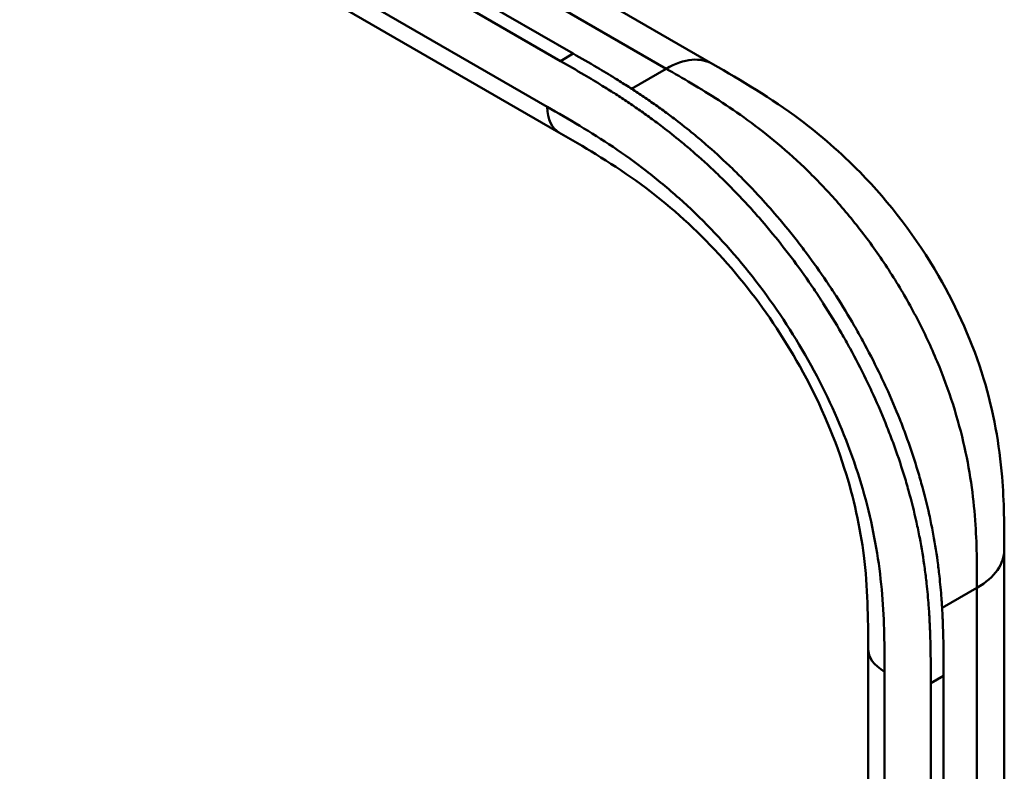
# Model space of a CAD drawing. Header units: millimetres. Extents: x 20 to 833, y 20 to 574.
# Tile 5 of 20: x 201 to 222, y 132 to 148. Entities that reach past the tile are written whole.
import ezdxf

# ---------------------------------------------------------------- set-up
doc = ezdxf.new("R2010")
doc.units = ezdxf.units.MM
doc.header["$LTSCALE"] = 2
doc.layers.add('Sichtbare Kanten(DIN)', color=7, linetype='Continuous', lineweight=50)
doc.layers.add('Sichtbare tangentiale Kanten(DIN)', color=7, linetype='Continuous', lineweight=50)

msp = doc.modelspace()

# ---------------------------------------------------------------- linework, layer by layer
at = {"layer": 'Sichtbare Kanten(DIN)'}
for p, q in [((168.293, 173.295), (213.243, 147.343)), ((212.969, 147.184), (168.019, 173.136)), ((175.241, 170.786), (216.232, 147.12)), ((212.935, 145.655), (171.944, 169.321)), ((216.232, 147.12), (216.232, 147.12)), ((212.935, 145.655), (212.935, 145.655)), ((222.475, 136.715), (222.475, 136.715)), ((219.558, 134.593), (219.558, 134.593)), ((219.558, 72.725), (219.558, 134.593)), ((221.174, 134.016), (221.174, 71.495)), ((220.9, 71.337), (220.9, 133.858))]:
    msp.add_line(p, q, dxfattribs=at)
for points, knots in [([(213.243, 147.343), (213.412, 147.245), (213.71, 147.073), (214.052, 146.867), (214.31, 146.707), (214.483, 146.596), (214.699, 146.454), (214.871, 146.337), (215.087, 146.185), (215.26, 146.059), (215.519, 145.864), (215.777, 145.659), (216.16, 145.335), (216.498, 145.029), (216.913, 144.623), (217.238, 144.281), (217.634, 143.832), (217.943, 143.457), (218.314, 142.971), (218.6, 142.568), (218.942, 142.049), (219.201, 141.624), (219.507, 141.08), (219.736, 140.637), (220, 140.077), (220.194, 139.624), (220.412, 139.054), (220.566, 138.598), (220.733, 138.03), (220.846, 137.578), (220.962, 137.021), (221.034, 136.582), (221.093, 136.097), (221.122, 135.78), (221.143, 135.468), (221.154, 135.262), (221.164, 135.007), (221.169, 134.805), (221.172, 134.556), (221.174, 134.309), (221.174, 134.114), (221.174, 134.016)], [-0.9999979, -0.9999979, -0.9999979, -0.9999979, -0.9583317, -0.927082, -0.9166655, -0.8958324, -0.8854159, -0.8645828, -0.8541662, -0.8333331, -0.8229166, -0.7916669, -0.7708339, -0.7291677, -0.7083346, -0.6666684, -0.6458353, -0.6041691, -0.583336, -0.5416698, -0.5208368, -0.4791706, -0.4583375, -0.4166713, -0.3958382, -0.354172, -0.3333389, -0.2916727, -0.2708396, -0.2291735, -0.2083404, -0.1666742, -0.1458411, -0.1145915, -0.1041749, -0.0833418, -0.0729253, -0.0520922, -0.0416756, -0.0208425, -0.0000095, -0.0000095, -0.0000095, -0.0000095]), ([(220.9, 133.858), (220.9, 133.955), (220.9, 134.151), (220.898, 134.398), (220.894, 134.647), (220.889, 134.848), (220.88, 135.103), (220.869, 135.309), (220.848, 135.622), (220.819, 135.938), (220.759, 136.423), (220.687, 136.862), (220.572, 137.419), (220.459, 137.871), (220.292, 138.44), (220.137, 138.896), (219.919, 139.465), (219.726, 139.918), (219.461, 140.479), (219.233, 140.922), (218.927, 141.465), (218.668, 141.891), (218.326, 142.409), (218.04, 142.812), (217.668, 143.299), (217.36, 143.674), (216.964, 144.122), (216.638, 144.465), (216.223, 144.871), (215.886, 145.177), (215.502, 145.501), (215.244, 145.705), (214.986, 145.901), (214.813, 146.026), (214.597, 146.178), (214.424, 146.296), (214.209, 146.438), (214.036, 146.548), (213.778, 146.709), (213.435, 146.915), (213.138, 147.087), (212.969, 147.184)], [0.0000095, 0.0000095, 0.0000095, 0.0000095, 0.0208425, 0.0416756, 0.0520922, 0.0729253, 0.0833418, 0.1041749, 0.1145915, 0.1458411, 0.1666742, 0.2083404, 0.2291735, 0.2708396, 0.2916727, 0.3333389, 0.354172, 0.3958382, 0.4166713, 0.4583375, 0.4791706, 0.5208368, 0.5416698, 0.583336, 0.6041691, 0.6458353, 0.6666684, 0.7083346, 0.7291677, 0.7708339, 0.7916669, 0.8229166, 0.8333331, 0.8541662, 0.8645828, 0.8854159, 0.8958324, 0.9166655, 0.927082, 0.9583317, 0.9999979, 0.9999979, 0.9999979, 0.9999979]), ([(216.232, 147.12), (216.835, 146.772), (217.476, 146.395), (218.539, 145.598), (218.976, 145.22), (220.017, 144.156), (220.599, 143.394), (221.472, 141.885), (221.803, 141.132), (222.246, 139.678), (222.372, 138.96), (222.473, 137.737), (222.475, 137.212), (222.475, 136.715)], [0, 0, 0, 0, 0.640067, 0.640067, 1.097736, 1.097736, 1.8011, 1.8011, 2.405341, 2.405341, 2.977357, 2.977357, 3.433806, 3.433806, 3.433806, 3.433806]), ([(219.558, 134.593), (219.558, 135.255), (219.552, 135.902), (219.39, 137.189), (219.253, 137.824), (218.815, 139.192), (218.486, 139.944), (217.742, 141.276), (217.332, 141.883), (216.433, 143.001), (215.931, 143.518), (214.868, 144.44), (214.299, 144.837), (213.466, 145.348), (213.202, 145.501), (212.935, 145.655)], [0, 0, 0, 0, 0.609028, 0.609028, 1.140262, 1.140262, 1.745142, 1.745142, 2.28517, 2.28517, 2.850958, 2.850958, 3.470181, 3.470181, 3.75364, 3.75364, 3.75364, 3.75364]), ([(222.475, 136.715), (222.475, 125.829), (222.475, 114.942), (222.475, 94.32), (222.475, 84.583), (222.475, 74.847)], [0, 0, 0, 0, 10, 10, 18.943141, 18.943141, 18.943141, 18.943141])]:
    msp.add_open_spline(points, degree=3, knots=knots, dxfattribs=at)
at = {"layer": 'Sichtbare tangentiale Kanten(DIN)'}
for p, q in [((215.232, 147.021), (174.241, 170.687)), ((171.696, 169.87), (212.686, 146.204)), ((212.969, 147.184), (213.243, 147.343)), ((214.489, 146.592), (215.232, 147.021)), ((214.949, 146.858), (214.949, 146.858)), ((216.323, 146.366), (216.323, 146.366)), ((218.439, 144.659), (218.439, 144.659)), ((221.863, 137.176), (221.863, 137.176)), ((221.89, 135.899), (221.143, 135.468)), ((219.91, 134.103), (219.91, 72.235)), ((220.9, 133.858), (221.174, 134.016))]:
    msp.add_line(p, q, dxfattribs=at)
for points, degree in [([(215.232, 147.021), (215.622, 147.246), (215.976, 147.268), (216.232, 147.12)], 3), ([(212.935, 145.655), (212.781, 145.744), (212.686, 145.934), (212.686, 146.204)], 3), ([(221.89, 135.899), (222.28, 136.124), (222.475, 136.42), (222.475, 136.715)], 3), ([(221.89, 74.031), (221.89, 104.965), (221.89, 135.899)], 2), ([(219.558, 134.593), (219.558, 134.415), (219.675, 134.238), (219.91, 134.103)], 3)]:
    msp.add_open_spline(points, degree=degree, dxfattribs=at)
for points, degree, knots in [([(221.89, 135.899), (221.89, 136.104), (221.89, 136.316), (221.886, 136.53), (221.882, 136.768), (221.874, 137.009), (221.858, 137.252), (221.841, 137.516), (221.816, 137.782), (221.779, 138.052), (221.74, 138.333), (221.69, 138.619), (221.623, 138.915), (221.557, 139.213), (221.474, 139.517), (221.377, 139.824), (221.279, 140.132), (221.165, 140.442), (221.036, 140.75), (220.907, 141.058), (220.764, 141.365), (220.607, 141.667), (220.451, 141.967), (220.281, 142.264), (220.101, 142.551), (219.921, 142.838), (219.731, 143.114), (219.533, 143.38), (219.336, 143.645), (219.131, 143.899), (218.918, 144.142), (218.71, 144.38), (218.494, 144.608), (218.273, 144.825), (218.059, 145.033), (217.84, 145.231), (217.618, 145.417), (217.407, 145.595), (217.193, 145.762), (216.977, 145.919), (216.772, 146.068), (216.566, 146.209), (216.359, 146.343), (216.163, 146.469), (215.968, 146.589), (215.774, 146.705), (215.591, 146.814), (215.409, 146.918), (215.232, 147.021)], 3, [0, 0, 0, 0, 0.200478, 0.200478, 0.200478, 0.423741, 0.423741, 0.423741, 0.666684, 0.666684, 0.666684, 0.9194, 0.9194, 0.9194, 1.173003, 1.173003, 1.173003, 1.427874, 1.427874, 1.427874, 1.681933, 1.681933, 1.681933, 1.933379, 1.933379, 1.933379, 2.184817, 2.184817, 2.184817, 2.434394, 2.434394, 2.434394, 2.678283, 2.678283, 2.678283, 2.913464, 2.913464, 2.913464, 3.137969, 3.137969, 3.137969, 3.350822, 3.350822, 3.350822, 3.551826, 3.551826, 3.551826, 3.741307, 3.741307, 3.741307, 3.741307]), ([(212.686, 146.204), (212.914, 146.073), (213.38, 145.804), (214.094, 145.354), (214.807, 144.842), (215.745, 144.065), (216.871, 142.901), (218.056, 141.246), (218.999, 139.417), (219.519, 137.854), (219.764, 136.638), (219.87, 135.752), (219.909, 134.902), (219.91, 134.364), (219.91, 134.103)], 3, [41.227522, 41.227522, 41.227522, 41.227522, 41.471025, 41.714526, 41.958028, 42.201529, 42.688532, 43.175534, 43.662537, 44.149539, 44.39304, 44.636542, 44.880043, 45.123546, 45.123546, 45.123546, 45.123546]), ([(202.992, 114.837), (202.992, 114.837), (202.989, 114.838), (202.917, 114.871), (202.777, 114.936), (202.568, 115.036), (202.299, 115.17), (201.977, 115.337), (201.662, 115.507), (201.349, 115.681), (201.036, 115.858), (200.339, 116.263), (199.256, 116.895), (197.785, 117.75), (195.929, 118.832), (193.685, 120.138), (191.44, 121.445), (189.197, 122.752), (186.954, 124.058), (184.71, 125.365), (182.466, 126.671), (180.222, 127.978), (177.978, 129.285), (175.958, 130.461), (174.163, 131.506), (172.594, 132.42), (171.248, 133.204), (170.126, 133.857), (169.004, 134.511), (167.88, 135.165), (166.758, 135.819), (165.792, 136.381), (164.984, 136.852), (164.328, 137.233), (163.834, 137.524), (163.501, 137.728), (163.177, 137.937), (162.866, 138.152), (162.571, 138.373), (162.241, 138.647), (161.895, 138.982), (161.562, 139.385), (161.289, 139.86), (161.131, 140.401), (161.116, 140.95), (161.277, 141.616), (161.719, 142.375), (162.415, 143.064), (163.227, 143.654), (164.046, 144.156), (164.695, 144.528), (165.127, 144.775), (165.471, 144.972), (165.676, 145.09), (165.829, 145.177), (165.932, 145.236), (165.984, 145.266)], 5, [0, 0, 0, 0, 0, 0, 0.000053, 0.006056, 0.116047, 0.226038, 0.33603, 0.446021, 0.556012, 0.666003, 0.775995, 0.885986, 1.682703, 2.479419, 3.276135, 4.072852, 4.869568, 5.666285, 6.463001, 7.259718, 8.056434, 8.853151, 9.649867, 10.446583, 10.844942, 11.2433, 11.641658, 12.040016, 12.438375, 12.836733, 13.235091, 13.633449, 13.75616, 13.87887, 14.001581, 14.124292, 14.247002, 14.369713, 14.492424, 14.615134, 14.860555, 15.105977, 15.351398, 15.596819, 15.84224, 16.087662, 16.578504, 17.069347, 17.314768, 17.560189, 17.652615, 17.745041, 17.837467, 17.933544, 17.933544, 17.933544, 17.933544, 17.933544, 17.933544])]:
    msp.add_open_spline(points, degree=degree, knots=knots, dxfattribs=at)

doc.saveas('drawing.dxf')
